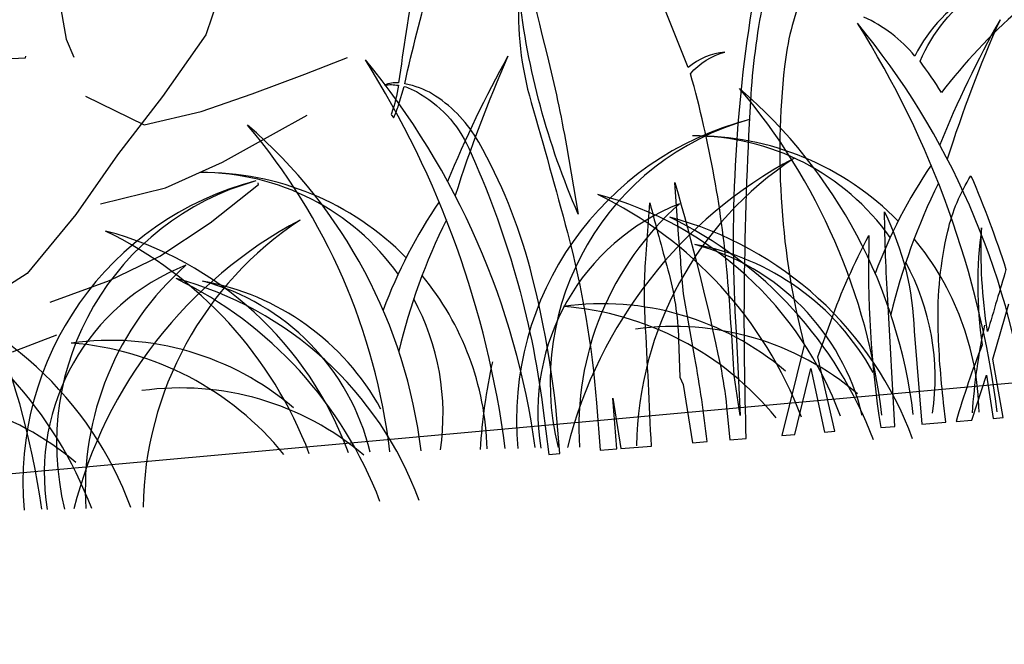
# Model space of a CAD drawing. Header units: centimetres. Extents: x -11246 to 29725, y -11714 to 13666.
# Tile 60 of 79: x 14341.1 to 14343.63, y 3612.01 to 3613.62. Entities that reach past the tile are written whole.
import ezdxf

# ---------------------------------------------------------------- set-up
doc = ezdxf.new("R2010")
doc.units = ezdxf.units.CM
doc.layers.add('0- Coupes', color=7, linetype='Continuous')

# ---------------------------------------------------------------- blocks, each defined once
blk = doc.blocks.new('A$C543A7BE2')
at = {"color": 0, "linetype": 'ByBlock', "lineweight": -2}
for p, q in [((154.19, 56.41), (154.47, 48.3)), ((180.09, 54.63), (175.66, 45.99)), ((119.81, 49.06), (147.91, 46.36)), ((154.47, 48.3), (155.26, 45.43)), ((147.91, 46.36), (148, 46.61)), ((175.66, 45.99), (167.83, 37.6)), ((156.15, 39.28), (164.44, 33.67)), ((189.8, 37.91), (196.6, 39.49)), ((167.83, 37.6), (159.74, 29.74)), ((181.43, 36.06), (189.8, 37.91)), ((173.33, 34.48), (181.43, 36.06)), ((164.44, 33.67), (173.33, 34.48)), ((183.8, 29.53), (189.29, 31.63)), ((159.74, 29.74), (152.17, 21.62)), ((175.44, 26.37), (183.8, 29.53)), ((166.29, 23.74), (175.44, 26.37)), ((156.15, 22.67), (166.29, 23.74)), ((152.17, 21.62), (143.55, 13.75)), ((172.32, 17.47), (180.42, 22.2)), ((180.42, 22.2), (180.41, 22.46)), ((163.95, 13.53), (172.32, 17.47)), ((143.55, 13.75), (135.45, 10.07)), ((155.85, 10.9), (163.95, 13.53)), ((146.39, 8.93), (155.85, 10.9)), ((139.65, 2.24), (146.71, 3.82))]:
    blk.add_line(p, q, dxfattribs=at)

msp = doc.modelspace()

# ---------------------------------------------------------------- linework, layer by layer
at = {"layer": '0- Coupes', "color": 97, "true_color": 0x279b30}
for p, q in [((14343.49193, 3613.24801), (14343.49193, 3613.24801)), ((14342.22362, 3613.15367), (14342.22362, 3613.15367))]:
    msp.add_line(p, q, dxfattribs=at)
at = {"layer": '0- Coupes', "flags": 128}
msp.add_lwpolyline([(14102.3117, 3617.26706), (14174.79265, 3616.92235), (14259.74378, 3616.35168), (14303.53576, 3616.35168, -0.0495929), (14313.38146, 3615.37272), (14324.90744, 3613.05777, 0.0722966), (14339.27071, 3612.28331), (14364.22484, 3614.54721), (14372.02918, 3616.36726), (14373.45851, 3616.37726), (14407.12699, 3618.19113), (14407.12699, 3570.02466), (14101.64393, 3570.02466)], format="xyb", dxfattribs=at)
at = {"layer": '0- Coupes'}
for points in [[(14342.11228, 3613.71863, 0.000007), (14342.07269, 3613.4533, 0.1465995), (14342.03701, 3613.44801, -0.0802533), (14342.07233, 3613.44745, -0.0543008), (14342.05431, 3613.37473, 0.2630735), (14342.05509, 3613.37001), (14342.05952, 3613.3645, 0.5632395), (14342.06112, 3613.36472, 0.028746), (14342.07276, 3613.39616), (14342.0876, 3613.44461, -0.0465611), (14342.11882, 3613.43107, -0.1616093), (14342.25368, 3613.28576, -0.0748476), (14342.44488, 3612.61648), (14342.46042, 3612.49653), (14342.48816, 3612.49878, 0.0498592), (14342.41168, 3612.97606, 0.0641281), (14342.27937, 3613.30109, 0.1192378), (14342.16838, 3613.41975, 0.090294), (14342.10016, 3613.44869), (14342.08871, 3613.45127, -0.0115827), (14342.15433, 3613.71355, 0.0442707)], [(14342.35786, 3613.95599, 0.0123493), (14342.45583, 3613.52467, -0.0190988), (14342.50547, 3613.29162), (14342.53597, 3613.11569, -0.0740132), (14342.38303, 3613.68249, 0.0845374), (14342.41472, 3613.40349, -0.0052629), (14342.50807, 3613.0678, -0.0455718), (14342.58324, 3612.62891), (14342.59282, 3612.50723), (14342.63587, 3612.51071), (14342.62534, 3612.6411), (14342.64581, 3612.51152), (14342.72449, 3612.51787, 0.0021676), (14342.70855, 3612.84177, -0.031433), (14342.71003, 3613.00024), (14342.72045, 3613.14425, 0.0031862), (14342.76718, 3612.9719, -0.0600688), (14342.79456, 3612.79206), (14342.79758, 3612.69512), (14342.80651, 3612.67675), (14342.83006, 3612.52641), (14342.86855, 3612.52952, 0.0142847), (14342.83678, 3612.74507), (14342.8076, 3612.91017, -0.0049402), (14342.79474, 3613.06288), (14342.78478, 3613.19708, -0.020358), (14342.90223, 3612.72454, -0.0257892), (14342.91827, 3612.61932), (14342.92679, 3612.53422), (14342.96913, 3612.53765, -0.0111894), (14342.96455, 3612.932, -0.0115908), (14342.98069, 3613.4075, -0.0349953), (14343.0132, 3613.66195, 0.0181468)], [(14343.67127, 3613.64151, 0.0471777), (14343.47235, 3613.42873, 0.017001), (14343.41711, 3613.50952, -0.1408839), (14343.56698, 3613.69204, 0.1522915), (14343.4037, 3613.52269, 0.1142268), (14343.27168, 3613.62324)], [(14342.98692, 3613.66799, 0.0569381), (14342.9428, 3612.81108), (14342.95296, 3612.59658), (14342.93746, 3612.69952, 0.0077563), (14342.92195, 3612.93913, 0.0489072), (14342.82524, 3613.47695, -0.1526956), (14342.91421, 3613.53299, 0.1571538), (14342.81934, 3613.49294), (14342.75744, 3613.64757)], [(14343.11354, 3613.68054, 0.0670176), (14343.0676, 3613.49615, 0.090739), (14343.11845, 3612.77785), (14343.06045, 3612.54503), (14343.09402, 3612.54774), (14343.13586, 3612.71781), (14343.17099, 3612.55396), (14343.19751, 3612.5561), (14343.15359, 3612.7476), (14343.18662, 3612.8389, -0.0357683), (14343.28537, 3613.06082, 0.0464719), (14343.31553, 3612.56564), (14343.35167, 3612.56856), (14343.33357, 3612.89457, -0.0094892), (14343.32528, 3613.12136, -0.1066202), (14343.40192, 3612.8137), (14343.42128, 3612.57419), (14343.48384, 3612.57924), (14343.47784, 3612.62917, -0.0237781), (14343.46354, 3612.82724, -0.0631519), (14343.48849, 3613.07195, -0.0850009), (14343.54825, 3613.21434, -0.0236104), (14343.63835, 3612.97276, -0.0030282), (14343.59081, 3612.81347, -0.0505672), (14343.57576, 3613.07987, 0.0723746), (14343.57706, 3612.77881, 0.0218189), (14343.50989, 3612.58135), (14343.5506, 3612.58464), (14343.58785, 3612.70083), (14343.60542, 3612.58907), (14343.63085, 3612.59112), (14343.6042, 3612.74197), (14343.64561, 3612.88474)]]:
    msp.add_lwpolyline(points, format="xyb", dxfattribs=at)
at = {"layer": '0- Coupes', "color": 97, "true_color": 0x279b30}
for centre, radius, start, end in [((14346.15928, 3612.19419), 2.90769, 150.71789, 157.77593), ((14346.87256, 3612.17944), 3.55296, 156.14453, 162.33806), ((14344.89098, 3612.09985), 2.90769, 150.71789, 157.77593), ((14345.60426, 3612.0851), 3.55296, 156.14453, 162.33806), ((14342.83816, 3612.58533), 0.73159, 44.42976, 90.62648), ((14342.83258, 3612.69356), 0.62333, 35.47986, 90.22199), ((14344.53715, 3612.5008), 1.3192, 145.8385, 159.50642), ((14341.56986, 3612.49099), 0.73159, 44.42976, 90.62648), ((14341.56428, 3612.59921), 0.62333, 35.47986, 90.22199), ((14344.88824, 3612.48775), 1.58987, 153.58144, 166.58116), ((14343.26885, 3612.40646), 1.3192, 145.8385, 159.50642), ((14343.61994, 3612.39341), 1.58987, 153.58144, 166.58116), ((14342.72077, 3612.39103), 0.6564, 28.84749, 79.88232), ((14342.6827, 3612.45476), 0.60232, 13.59642, 75.24689), ((14342.83816, 3612.58533), 0.73159, 1.56101, 39.61055), ((14342.83258, 3612.69356), 0.62333, 351.58266, 28.53064), ((14341.56986, 3612.49099), 0.73159, 1.56101, 39.61055), ((14341.45247, 3612.29669), 0.6564, 28.84749, 79.88232), ((14341.4144, 3612.36042), 0.60232, 13.59642, 75.24689), ((14341.56428, 3612.59921), 0.62333, 351.58266, 28.53064), ((14342.59777, 3612.15526), 0.7294, 49.65513, 97.88063), ((14342.4351, 3612.09117), 0.7891, 39.29332, 85.44533), ((14345.13724, 3612.49386), 1.58987, 167.81773, 176.05307), ((14341.32947, 3612.06092), 0.7294, 49.65513, 97.88063), ((14341.1668, 3611.99683), 0.7891, 39.29332, 85.44533), ((14343.86893, 3612.39952), 1.58987, 167.81773, 176.05307)]:
    msp.add_arc(centre, radius, start, end, dxfattribs=at)
at = {"layer": '0- Coupes', "color": 97, "true_color": 0x25742c}
for centre, radius, start, end in [((14341.16349, 3612.28902), 2.4729, 7.37385, 32.21607), ((14341.71331, 3612.33599), 1.99882, 7.83026, 39.49876), ((14339.89519, 3612.19468), 2.4729, 7.37385, 32.21607), ((14340.44501, 3612.24165), 1.99882, 7.83026, 39.49876), ((14339.17285, 3612.08321), 1.99882, 7.83026, 39.49876), ((14343.17736, 3612.58415), 0.80052, 104.46712, 185.2188), ((14343.16546, 3612.68312), 0.70184, 105.545, 193.95243), ((14341.90521, 3612.42572), 0.80052, 104.46712, 185.2188), ((14341.89331, 3612.52468), 0.70184, 105.545, 193.95243), ((14342.78363, 3612.09658), 0.7294, 49.65513, 97.88063), ((14341.51148, 3611.93815), 0.7294, 49.65513, 97.88063), ((14340.76855, 3611.91993), 0.7294, 49.65513, 97.88063)]:
    msp.add_arc(centre, radius, start, end, dxfattribs=at)
at = {"layer": '0- Coupes', "color": 62, "true_color": 0xacc205}
for centre, radius, start, end in [((14341.73983, 3612.41053), 1.58987, 6.75689, 40.31937), ((14342.08986, 3612.44078), 1.3192, 6.91355, 49.1899), ((14340.47153, 3612.31619), 1.58987, 6.75689, 40.31937), ((14340.82156, 3612.34644), 1.3192, 6.91355, 49.1899), ((14343.00761, 3612.6064), 0.57572, 111.45108, 189.35727), ((14343.30609, 3612.56654), 0.76847, 131.48223, 183.8272), ((14341.73546, 3612.44797), 0.57572, 111.45108, 189.35727), ((14342.03394, 3612.4081), 0.76847, 131.48223, 183.8272)]:
    msp.add_arc(centre, radius, start, end, dxfattribs=at)
at = {"layer": '0- Coupes', "color": 84, "true_color": 0x2aaf18}
for centre, radius, start, end in [((14343.63967, 3612.22861), 1.16695, 118.03082, 165.81961), ((14343.58764, 3612.50652), 0.90118, 123.42261, 179.21554), ((14342.36751, 3612.07017), 1.16695, 118.03082, 165.81961), ((14342.31549, 3612.34808), 0.90118, 123.42261, 179.21554)]:
    msp.add_arc(centre, radius, start, end, dxfattribs=at)
at = {"layer": '0- Coupes', "color": 99, "true_color": 0x1a511e}
for centre, radius, start, end in [((14342.34985, 3612.27916), 0.91811, 20.11985, 75.08266), ((14342.12457, 3612.217), 1.05561, 20.83788, 64.0684), ((14342.53571, 3612.22048), 0.91811, 20.11985, 75.08266), ((14342.31044, 3612.15832), 1.05561, 20.83788, 64.0684), ((14341.08154, 3612.18482), 0.91811, 20.11985, 75.08266), ((14340.85627, 3612.12265), 1.05561, 20.83788, 64.0684), ((14340.52062, 3612.04383), 0.91811, 20.11985, 75.08266), ((14340.29535, 3611.98166), 1.05561, 20.83788, 64.0684), ((14341.26355, 3612.06205), 0.91811, 20.11985, 75.08266), ((14341.03828, 3611.99988), 1.05561, 20.83788, 64.0684)]:
    msp.add_arc(centre, radius, start, end, dxfattribs=at)

# ---------------------------------------------------------------- block references
at = {"layer": '0- Coupes', "color": 73, "true_color": 0xa1af6b, "xscale": 0.01688311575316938, "yscale": 0.01688311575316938, "zscale": 0.01688311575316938, "rotation": 8.089852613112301}
msp.add_blockref('A$C543A7BE2', (14338.74886, 3612.39169), dxfattribs=at)

doc.saveas('drawing.dxf')
